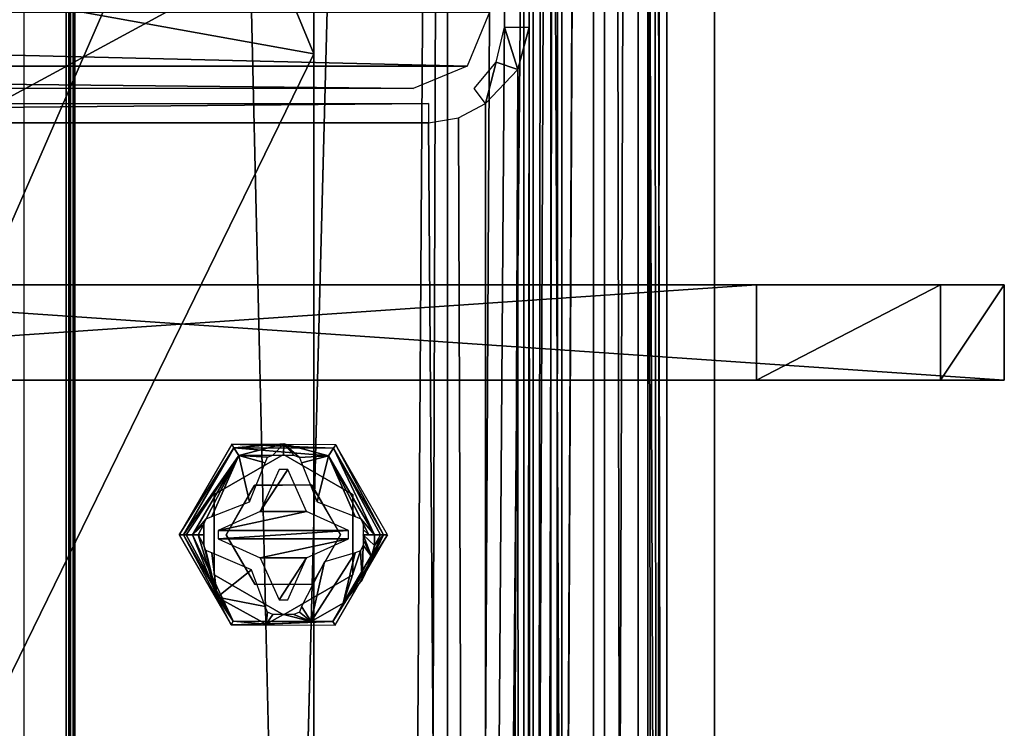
# Model space of a CAD drawing. Header units: millimetres. Extents: x -52 to 137, y -253 to 253.
# Tile 70 of 119: x 17 to 43, y 34 to 53. Entities that reach past the tile are written whole.
import ezdxf

# ---------------------------------------------------------------- set-up
doc = ezdxf.new("R2010")
doc.units = ezdxf.units.MM
doc.header["$LTSCALE"] = 65.185185
for name, color, linetype in [('1177', 7, 'CONTINUOUS'), ('1178', 7, 'CONTINUOUS'), ('1179', 7, 'CONTINUOUS'), ('1180', 7, 'CONTINUOUS'), ('1181', 7, 'CONTINUOUS'), ('1182', 7, 'CONTINUOUS'), ('1183', 7, 'CONTINUOUS'), ('1186', 7, 'CONTINUOUS'), ('1197', 7, 'CONTINUOUS'), ('1198', 7, 'CONTINUOUS'), ('1199', 7, 'CONTINUOUS'), ('1200', 7, 'CONTINUOUS'), ('1201', 7, 'CONTINUOUS'), ('1202', 7, 'CONTINUOUS'), ('1203', 7, 'CONTINUOUS'), ('1206', 7, 'CONTINUOUS'), ('1209', 7, 'CONTINUOUS'), ('1210', 7, 'CONTINUOUS'), ('1211', 7, 'CONTINUOUS'), ('1212', 7, 'CONTINUOUS'), ('1213', 7, 'CONTINUOUS'), ('1214', 7, 'CONTINUOUS'), ('1258', 7, 'CONTINUOUS'), ('1261', 7, 'CONTINUOUS'), ('1272', 7, 'CONTINUOUS'), ('1273', 7, 'CONTINUOUS'), ('1323', 7, 'CONTINUOUS'), ('1324', 7, 'CONTINUOUS'), ('1325', 7, 'CONTINUOUS'), ('1500', 7, 'CONTINUOUS'), ('1511', 7, 'CONTINUOUS'), ('1517', 7, 'CONTINUOUS'), ('1518', 7, 'CONTINUOUS'), ('1519', 7, 'CONTINUOUS'), ('334', 7, 'CONTINUOUS'), ('337', 7, 'CONTINUOUS'), ('343', 7, 'CONTINUOUS'), ('345', 7, 'CONTINUOUS'), ('346', 7, 'CONTINUOUS'), ('347', 7, 'CONTINUOUS'), ('352', 7, 'CONTINUOUS'), ('353', 7, 'CONTINUOUS'), ('363', 7, 'CONTINUOUS'), ('376', 7, 'CONTINUOUS'), ('377', 7, 'CONTINUOUS'), ('378', 7, 'CONTINUOUS'), ('379', 7, 'CONTINUOUS'), ('380', 7, 'CONTINUOUS'), ('381', 7, 'CONTINUOUS'), ('440', 7, 'CONTINUOUS'), ('466', 7, 'CONTINUOUS'), ('467', 7, 'CONTINUOUS'), ('468', 7, 'CONTINUOUS'), ('470', 7, 'CONTINUOUS'), ('504', 7, 'CONTINUOUS'), ('509', 7, 'CONTINUOUS')]:
    doc.layers.add(name, color=color, linetype=linetype)

msp = doc.modelspace()

# ---------------------------------------------------------------- linework, layer by layer
at = {"layer": '1177', "linetype": 'Continuous'}
for points in [[(17.399, 247.5, 41.044), (17.399, -247.5, 41.044), (30.5, 247.5, 41.044), (17.399, 247.5, 41.044)], [(30.5, 247.5, 41.044), (17.399, -247.5, 41.044), (30.5, -247.5, 41.044), (30.5, 247.5, 41.044)]]:
    msp.add_3dface(points, dxfattribs=at)
at = {"layer": '1178', "linetype": 'Continuous'}
for points in [[(30.5, 247.5, 41.044), (30.5, -247.5, 41.044), (32.621, -247.5, 40.166), (30.5, 247.5, 41.044)], [(32.621, 247.5, 40.166), (30.5, 247.5, 41.044), (32.621, -247.5, 40.166), (32.621, 247.5, 40.166)], [(33.5, 247.5, 38.044), (32.621, 247.5, 40.166), (33.5, -247.5, 38.044), (33.5, 247.5, 38.044)], [(33.5, -247.5, 38.044), (32.621, 247.5, 40.166), (32.621, -247.5, 40.166), (33.5, -247.5, 38.044)]]:
    msp.add_3dface(points, dxfattribs=at)
at = {"layer": '1179', "linetype": 'Continuous'}
for points in [[(33.5, 247.5, 38.044), (33.5, -247.5, 38.044), (33.5, 247.5, 36.544), (33.5, 247.5, 38.044)], [(33.5, 247.5, 36.544), (33.5, -247.5, 38.044), (33.5, -247.5, 36.544), (33.5, 247.5, 36.544)]]:
    msp.add_3dface(points, dxfattribs=at)
at = {"layer": '1180', "linetype": 'Continuous'}
for points in [[(33.5, -247.5, 30.544), (33.5, 247.5, 30.544), (33.5, -247.5, 33.544), (33.5, -247.5, 30.544)], [(33.5, -247.5, 33.544), (33.5, 247.5, 30.544), (33.5, 247.5, 33.544), (33.5, -247.5, 33.544)]]:
    msp.add_3dface(points, dxfattribs=at)
at = {"layer": '1181', "linetype": 'Continuous'}
for points in [[(33.5, -247.5, 24.544), (33.5, 247.5, 24.544), (33.5, -247.5, 27.544), (33.5, -247.5, 24.544)], [(33.5, -247.5, 27.544), (33.5, 247.5, 24.544), (33.5, 247.5, 27.544), (33.5, -247.5, 27.544)]]:
    msp.add_3dface(points, dxfattribs=at)
at = {"layer": '1182', "linetype": 'Continuous'}
for points in [[(33.5, -247.5, 18.544), (33.5, 247.5, 18.544), (33.5, -247.5, 21.544), (33.5, -247.5, 18.544)], [(33.5, -247.5, 21.544), (33.5, 247.5, 18.544), (33.5, 247.5, 21.544), (33.5, -247.5, 21.544)]]:
    msp.add_3dface(points, dxfattribs=at)
at = {"layer": '1183', "linetype": 'Continuous'}
for points in [[(33.5, 247.5, 9.544), (33.5, -247.5, 9.544), (33.5, 247.5, 5.784), (33.5, 247.5, 9.544)], [(33.5, 247.5, 5.784), (33.5, -247.5, 9.544), (33.5, -247.5, 5.784), (33.5, 247.5, 5.784)]]:
    msp.add_3dface(points, dxfattribs=at)
at = {"layer": '1186', "linetype": 'Continuous'}
for points in [[(33.5, 69.59, 15.544), (33.5, -69.59, 15.544), (33.5, 69.262, 14.743), (33.5, 69.59, 15.544)], [(33.5, 69.43, 12.544), (33.5, 69.221, 13.2), (33.5, -69.15, 13.884), (33.5, 69.43, 12.544)], [(33.5, -69.43, 12.544), (33.5, 69.43, 12.544), (33.5, -69.221, 13.2), (33.5, -69.43, 12.544)], [(33.5, -69.221, 13.2), (33.5, 69.43, 12.544), (33.5, -69.15, 13.884), (33.5, -69.221, 13.2)], [(33.5, -69.59, 15.544), (33.5, 69.15, 13.884), (33.5, 69.262, 14.743), (33.5, -69.59, 15.544)], [(33.5, 69.221, 13.2), (33.5, 69.15, 13.884), (33.5, -69.15, 13.884), (33.5, 69.221, 13.2)], [(33.5, -69.15, 13.884), (33.5, 69.15, 13.884), (33.5, -69.262, 14.743), (33.5, -69.15, 13.884)], [(33.5, -69.262, 14.743), (33.5, 69.15, 13.884), (33.5, -69.59, 15.544), (33.5, -69.262, 14.743)]]:
    msp.add_3dface(points, dxfattribs=at)
at = {"layer": '1197', "linetype": 'Continuous'}
for points in [[(34.25, 247.5, 36.044), (34.25, -247.5, 36.044), (34.25, 247.5, 34.044), (34.25, 247.5, 36.044)], [(34.25, 247.5, 34.044), (34.25, -247.5, 36.044), (34.25, -247.5, 34.044), (34.25, 247.5, 34.044)]]:
    msp.add_3dface(points, dxfattribs=at)
at = {"layer": '1198', "linetype": 'Continuous'}
for points in [[(33.75, -247.5, 30.544), (34.25, -247.5, 30.044), (34.25, 247.5, 30.044), (33.75, -247.5, 30.544)], [(33.75, 247.5, 30.544), (33.75, -247.5, 30.544), (34.25, 247.5, 30.044), (33.75, 247.5, 30.544)]]:
    msp.add_3dface(points, dxfattribs=at)
at = {"layer": '1199', "linetype": 'Continuous'}
for points in [[(34.25, 247.5, 30.044), (34.25, -247.5, 30.044), (34.25, 247.5, 28.044), (34.25, 247.5, 30.044)], [(34.25, -247.5, 30.044), (34.25, -247.5, 28.044), (34.25, 247.5, 28.044), (34.25, -247.5, 30.044)]]:
    msp.add_3dface(points, dxfattribs=at)
at = {"layer": '1200', "linetype": 'Continuous'}
for points in [[(34.25, 247.5, 28.044), (34.25, -247.5, 28.044), (33.75, 247.5, 27.544), (34.25, 247.5, 28.044)], [(33.75, 247.5, 27.544), (34.25, -247.5, 28.044), (33.75, -247.5, 27.544), (33.75, 247.5, 27.544)]]:
    msp.add_3dface(points, dxfattribs=at)
at = {"layer": '1201', "linetype": 'Continuous'}
for points in [[(34.25, -247.5, 22.044), (34.25, 247.5, 22.044), (34.25, -247.5, 24.044), (34.25, -247.5, 22.044)], [(34.25, -247.5, 24.044), (34.25, 247.5, 22.044), (34.25, 247.5, 24.044), (34.25, -247.5, 24.044)]]:
    msp.add_3dface(points, dxfattribs=at)
at = {"layer": '1202', "linetype": 'Continuous'}
for points in [[(33.75, -247.5, 18.544), (34.25, -247.5, 18.044), (34.25, 247.5, 18.044), (33.75, -247.5, 18.544)], [(33.75, 247.5, 18.544), (33.75, -247.5, 18.544), (34.25, 247.5, 18.044), (33.75, 247.5, 18.544)]]:
    msp.add_3dface(points, dxfattribs=at)
at = {"layer": '1203', "linetype": 'Continuous'}
for points in [[(34.25, 247.5, 18.044), (34.25, -247.5, 18.044), (34.25, 217.5, 17.234), (34.25, 247.5, 18.044)], [(34.25, -247.5, 18.044), (34.25, 72.5, 17.234), (34.25, 217.5, 17.234), (34.25, -247.5, 18.044)], [(34.25, 72.5, 17.234), (34.25, -247.5, 18.044), (34.25, 71.088, 16.922), (34.25, 72.5, 17.234)], [(34.25, 71.088, 16.922), (34.25, -247.5, 18.044), (34.25, -72.5, 17.234), (34.25, 71.088, 16.922)], [(34.25, 69.939, 16.044), (34.25, 71.088, 16.922), (34.25, -72.5, 17.234), (34.25, 69.939, 16.044)], [(34.25, -69.939, 16.044), (34.25, 69.939, 16.044), (34.25, -71.088, 16.922), (34.25, -69.939, 16.044)], [(34.25, -71.088, 16.922), (34.25, 69.939, 16.044), (34.25, -72.5, 17.234), (34.25, -71.088, 16.922)]]:
    msp.add_3dface(points, dxfattribs=at)
at = {"layer": '1206', "linetype": 'Continuous'}
for points in [[(34.009, 69.754, 15.803), (34.25, -69.939, 16.044), (33.75, 69.59, 15.544), (34.009, 69.754, 15.803)], [(34.25, 69.939, 16.044), (34.25, -69.939, 16.044), (34.009, 69.754, 15.803), (34.25, 69.939, 16.044)], [(33.75, 69.59, 15.544), (34.25, -69.939, 16.044), (34.009, -69.754, 15.803), (33.75, 69.59, 15.544)], [(33.75, -69.59, 15.544), (33.75, 69.59, 15.544), (34.009, -69.754, 15.803), (33.75, -69.59, 15.544)]]:
    msp.add_3dface(points, dxfattribs=at)
at = {"layer": '1209', "linetype": 'Continuous'}
for points in [[(34.25, -247.5, 10.044), (34.25, 247.5, 10.044), (34.25, -217.5, 10.534), (34.25, -247.5, 10.044)], [(34.25, -217.5, 10.534), (34.25, 247.5, 10.044), (34.25, -72.5, 10.534), (34.25, -217.5, 10.534)], [(34.25, -72.5, 10.534), (34.25, 247.5, 10.044), (34.25, 72.5, 10.534), (34.25, -72.5, 10.534)], [(34.25, -70.91, 10.937), (34.25, -72.5, 10.534), (34.25, 72.5, 10.534), (34.25, -70.91, 10.937)], [(34.25, -69.701, 12.044), (34.25, -70.91, 10.937), (34.25, 72.5, 10.534), (34.25, -69.701, 12.044)], [(34.25, 70.91, 10.937), (34.25, -69.701, 12.044), (34.25, 72.5, 10.534), (34.25, 70.91, 10.937)], [(34.25, 69.701, 12.044), (34.25, -69.701, 12.044), (34.25, 70.91, 10.937), (34.25, 69.701, 12.044)]]:
    msp.add_3dface(points, dxfattribs=at)
at = {"layer": '1210', "linetype": 'Continuous'}
for points in [[(31.5, -247.5, 5.784), (31.5, -247.5, 36.544), (31.5, 247.5, 36.544), (31.5, -247.5, 5.784)], [(31.5, 247.5, 5.784), (31.5, -247.5, 5.784), (31.5, 247.5, 36.544), (31.5, 247.5, 5.784)]]:
    msp.add_3dface(points, dxfattribs=at)
at = {"layer": '1211', "linetype": 'Continuous'}
for points in [[(30.5, 247.5, 37.544), (31.207, 247.5, 37.252), (30.5, -247.5, 37.544), (30.5, 247.5, 37.544)], [(30.5, -247.5, 37.544), (31.207, 247.5, 37.252), (31.207, -247.5, 37.252), (30.5, -247.5, 37.544)], [(31.5, 247.5, 36.544), (31.5, -247.5, 36.544), (31.207, -247.5, 37.252), (31.5, 247.5, 36.544)], [(31.207, 247.5, 37.252), (31.5, 247.5, 36.544), (31.207, -247.5, 37.252), (31.207, 247.5, 37.252)]]:
    msp.add_3dface(points, dxfattribs=at)
at = {"layer": '1212', "linetype": 'Continuous'}
for points in [[(30.5, 247.5, 37.544), (30.5, -247.5, 37.544), (18.734, 247.5, 37.544), (30.5, 247.5, 37.544)], [(18.734, 247.5, 37.544), (30.5, -247.5, 37.544), (18.734, -247.5, 37.544), (18.734, 247.5, 37.544)]]:
    msp.add_3dface(points, dxfattribs=at)
at = {"layer": '1213', "linetype": 'Continuous'}
for points in [[(18.508, -247.5, 37.491), (18.508, 247.5, 37.491), (18.618, 247.5, 37.531), (18.508, -247.5, 37.491)], [(18.618, -247.5, 37.531), (18.508, -247.5, 37.491), (18.618, 247.5, 37.531), (18.618, -247.5, 37.531)], [(18.734, 247.5, 37.544), (18.734, -247.5, 37.544), (18.618, -247.5, 37.531), (18.734, 247.5, 37.544)], [(18.734, 247.5, 37.544), (18.618, -247.5, 37.531), (18.618, 247.5, 37.531), (18.734, 247.5, 37.544)]]:
    msp.add_3dface(points, dxfattribs=at)
at = {"layer": '1214', "linetype": 'Continuous'}
for points in [[(18.508, 247.5, 37.491), (18.508, -247.5, 37.491), (14.305, 247.5, 35.363), (18.508, 247.5, 37.491)], [(14.305, 247.5, 35.363), (18.508, -247.5, 37.491), (14.305, -247.5, 35.363), (14.305, 247.5, 35.363)]]:
    msp.add_3dface(points, dxfattribs=at)
at = {"layer": '1258', "linetype": 'Continuous'}
for points in [[(31.5, -200.874, -65.138), (31.5, -238.161, -65.138), (31.5, 247, 5.284), (31.5, -200.874, -65.138)], [(31.5, 247, 5.284), (31.5, -238.161, -65.138), (31.5, -239.929, -64.406), (31.5, 247, 5.284)], [(31.5, -198.375, -65.81), (31.5, -200.874, -65.138), (31.5, 247, 5.284), (31.5, -198.375, -65.81)], [(31.5, -196.544, -67.638), (31.5, -198.375, -65.81), (31.5, 247, 5.284), (31.5, -196.544, -67.638)], [(31.5, -173.611, -107.36), (31.5, -196.544, -67.638), (31.5, 247, 5.284), (31.5, -173.611, -107.36)], [(31.5, 196.544, -67.638), (31.5, -173.611, -107.36), (31.5, 247, 5.284), (31.5, 196.544, -67.638)], [(31.5, -247, 5.284), (31.5, 247, 5.284), (31.5, -247, -30.454), (31.5, -247, 5.284)], [(31.5, -247, -30.454), (31.5, 247, 5.284), (31.5, -246.809, -31.411), (31.5, -247, -30.454)], [(31.5, -246.809, -31.411), (31.5, 247, 5.284), (31.5, -246.268, -32.222), (31.5, -246.809, -31.411)], [(31.5, -246.268, -32.222), (31.5, 247, 5.284), (31.5, -242.126, -36.364), (31.5, -246.268, -32.222)], [(31.5, -242.126, -36.364), (31.5, 247, 5.284), (31.5, -241.042, -37.987), (31.5, -242.126, -36.364)], [(31.5, -241.042, -37.987), (31.5, 247, 5.284), (31.5, -240.661, -39.9), (31.5, -241.042, -37.987)], [(31.5, -240.661, -39.9), (31.5, 247, 5.284), (31.5, -240.661, -62.638), (31.5, -240.661, -39.9)], [(31.5, -240.661, -62.638), (31.5, 247, 5.284), (31.5, -239.929, -64.406), (31.5, -240.661, -62.638)], [(31.5, 173.611, -107.36), (31.5, -173.611, -107.36), (31.5, 196.544, -67.638), (31.5, 173.611, -107.36)]]:
    msp.add_3dface(points, dxfattribs=at)
at = {"layer": '1261', "linetype": 'Continuous'}
for points in [[(33.5, 247, 5.284), (33.5, -247, 5.284), (33.5, 247, -30.454), (33.5, 247, 5.284)], [(33.5, 247, -30.454), (33.5, -247, 5.284), (33.5, 246.809, -31.411), (33.5, 247, -30.454)], [(33.5, 246.809, -31.411), (33.5, -247, 5.284), (33.5, 246.268, -32.222), (33.5, 246.809, -31.411)], [(33.5, 246.268, -32.222), (33.5, -247, 5.284), (33.5, 242.126, -36.364), (33.5, 246.268, -32.222)], [(33.5, 242.126, -36.364), (33.5, -247, 5.284), (33.5, 241.042, -37.987), (33.5, 242.126, -36.364)], [(33.5, 241.042, -37.987), (33.5, -247, 5.284), (33.5, 240.661, -39.9), (33.5, 241.042, -37.987)], [(33.5, 240.661, -39.9), (33.5, -247, 5.284), (33.5, 240.661, -62.638), (33.5, 240.661, -39.9)], [(33.5, 240.661, -62.638), (33.5, -247, 5.284), (33.5, 239.929, -64.406), (33.5, 240.661, -62.638)], [(33.5, 239.929, -64.406), (33.5, -247, 5.284), (33.5, 238.161, -65.138), (33.5, 239.929, -64.406)], [(33.5, 238.161, -65.138), (33.5, -247, 5.284), (33.5, 200.874, -65.138), (33.5, 238.161, -65.138)], [(33.5, 200.874, -65.138), (33.5, -247, 5.284), (33.5, 198.375, -65.81), (33.5, 200.874, -65.138)], [(33.5, 198.375, -65.81), (33.5, -247, 5.284), (33.5, 196.544, -67.638), (33.5, 198.375, -65.81)], [(33.5, 196.544, -67.638), (33.5, -247, 5.284), (33.5, 159.559, -101.135), (33.5, 196.544, -67.638)], [(33.5, -247, 5.284), (33.5, 158, -100.75), (33.5, 159.559, -101.135), (33.5, -247, 5.284)], [(33.5, 156.44, -101.135), (33.5, 158, -100.75), (33.5, -247, 5.284), (33.5, 156.44, -101.135)], [(33.5, 157.147, -107.36), (33.5, 155.737, -106.592), (33.5, 3.332, -103.68), (33.5, 157.147, -107.36)], [(33.5, 0.853, -107.36), (33.5, 157.147, -107.36), (33.5, 2.264, -106.592), (33.5, 0.853, -107.36)], [(33.5, 2.264, -106.592), (33.5, 157.147, -107.36), (33.5, 3.155, -105.261), (33.5, 2.264, -106.592)], [(33.5, 3.155, -105.261), (33.5, 157.147, -107.36), (33.5, 3.332, -103.68), (33.5, 3.155, -105.261)], [(33.5, 155.24, -102.195), (33.5, 156.44, -101.135), (33.5, -247, 5.284), (33.5, 155.24, -102.195)], [(33.5, 155.737, -106.592), (33.5, 154.845, -105.262), (33.5, 3.332, -103.68), (33.5, 155.737, -106.592)], [(33.5, 154.668, -103.68), (33.5, 155.24, -102.195), (33.5, -247, 5.284), (33.5, 154.668, -103.68)], [(33.5, 154.845, -105.262), (33.5, 154.668, -103.68), (33.5, 3.332, -103.68), (33.5, 154.845, -105.262)], [(33.5, 154.668, -103.68), (33.5, -247, 5.284), (33.5, 1.559, -101.135), (33.5, 154.668, -103.68)], [(33.5, 3.332, -103.68), (33.5, 154.668, -103.68), (33.5, 2.76, -102.195), (33.5, 3.332, -103.68)], [(33.5, 2.76, -102.195), (33.5, 154.668, -103.68), (33.5, 1.559, -101.135), (33.5, 2.76, -102.195)]]:
    msp.add_3dface(points, dxfattribs=at)
at = {"layer": '1272', "color": 7, "linetype": 'Continuous'}
for points in [[(24.2, 41.3, -114.36), (22.381, 40.25, -114.36), (24.2, 41.3, -109.76), (24.2, 41.3, -114.36)], [(24.2, 41.3, -109.76), (22.381, 40.25, -114.36), (22.381, 40.25, -109.76), (24.2, 41.3, -109.76)], [(22.381, 40.25, -114.36), (22.381, 38.15, -114.36), (22.381, 40.25, -109.76), (22.381, 40.25, -114.36)], [(22.381, 40.25, -109.76), (22.381, 38.15, -114.36), (22.381, 38.15, -109.76), (22.381, 40.25, -109.76)], [(22.381, 38.15, -114.36), (24.2, 37.1, -114.36), (22.381, 38.15, -109.76), (22.381, 38.15, -114.36)], [(22.381, 38.15, -109.76), (24.2, 37.1, -114.36), (24.2, 37.1, -109.76), (22.381, 38.15, -109.76)]]:
    msp.add_3dface(points, dxfattribs=at)
at = {"layer": '1273', "color": 7, "linetype": 'Continuous'}
for points in [[(24.2, 41.3, -114.36), (24.2, 41.3, -109.76), (26.019, 40.25, -109.76), (24.2, 41.3, -114.36)], [(26.019, 40.25, -114.36), (24.2, 41.3, -114.36), (26.019, 40.25, -109.76), (26.019, 40.25, -114.36)], [(26.019, 38.15, -114.36), (26.019, 40.25, -114.36), (26.019, 38.15, -109.76), (26.019, 38.15, -114.36)], [(26.019, 38.15, -109.76), (26.019, 40.25, -114.36), (26.019, 40.25, -109.76), (26.019, 38.15, -109.76)], [(24.2, 37.1, -109.76), (24.2, 37.1, -114.36), (26.019, 38.15, -114.36), (24.2, 37.1, -109.76)], [(24.2, 37.1, -109.76), (26.019, 38.15, -114.36), (26.019, 38.15, -109.76), (24.2, 37.1, -109.76)]]:
    msp.add_3dface(points, dxfattribs=at)
at = {"layer": '1323', "color": 7, "linetype": 'Continuous'}
for points in [[(24.088, 40.91, -108.041), (23.595, 39.805, -108.041), (24.312, 40.91, -108.041), (24.088, 40.91, -108.041)], [(24.312, 40.91, -108.041), (23.595, 39.805, -108.041), (24.805, 39.805, -108.041), (24.312, 40.91, -108.041)], [(23.595, 39.805, -108.041), (22.49, 39.312, -108.041), (24.805, 39.805, -108.041), (23.595, 39.805, -108.041)], [(24.805, 39.805, -108.041), (22.49, 39.312, -108.041), (25.91, 39.312, -108.041), (24.805, 39.805, -108.041)], [(22.49, 39.088, -108.041), (25.91, 39.088, -108.041), (25.91, 39.312, -108.041), (22.49, 39.088, -108.041)], [(22.49, 39.312, -108.041), (22.49, 39.088, -108.041), (25.91, 39.312, -108.041), (22.49, 39.312, -108.041)], [(23.595, 38.595, -108.041), (25.91, 39.088, -108.041), (22.49, 39.088, -108.041), (23.595, 38.595, -108.041)], [(24.805, 38.595, -108.041), (25.91, 39.088, -108.041), (23.595, 38.595, -108.041), (24.805, 38.595, -108.041)], [(24.088, 37.49, -108.041), (24.805, 38.595, -108.041), (23.595, 38.595, -108.041), (24.088, 37.49, -108.041)], [(24.312, 37.49, -108.041), (24.805, 38.595, -108.041), (24.088, 37.49, -108.041), (24.312, 37.49, -108.041)]]:
    msp.add_3dface(points, dxfattribs=at)
at = {"layer": '1324', "color": 7, "linetype": 'Continuous'}
for points in [[(23.463, 37.894, -108.241), (22.7, 39.2, -108.241), (23.45, 37.901, -118.141), (23.463, 37.894, -108.241)], [(23.45, 37.901, -118.141), (22.7, 39.2, -108.241), (22.7, 39.2, -118.141), (23.45, 37.901, -118.141)], [(25.7, 39.2, -118.141), (24.956, 37.905, -108.241), (24.95, 37.901, -118.141), (25.7, 39.2, -118.141)], [(25.7, 39.2, -108.241), (24.956, 37.905, -108.241), (25.7, 39.2, -118.141), (25.7, 39.2, -108.241)], [(24.95, 37.901, -118.141), (23.463, 37.894, -108.241), (23.45, 37.901, -118.141), (24.95, 37.901, -118.141)], [(24.956, 37.905, -108.241), (23.463, 37.894, -108.241), (24.95, 37.901, -118.141), (24.956, 37.905, -108.241)]]:
    msp.add_3dface(points, dxfattribs=at)
at = {"layer": '1325', "color": 7, "linetype": 'Continuous'}
for points in [[(22.7, 39.2, -118.141), (23.431, 40.488, -108.241), (23.45, 40.499, -118.141), (22.7, 39.2, -118.141)], [(22.7, 39.2, -118.141), (22.7, 39.2, -108.241), (23.431, 40.488, -108.241), (22.7, 39.2, -118.141)], [(23.431, 40.488, -108.241), (24.931, 40.51, -108.241), (23.45, 40.499, -118.141), (23.431, 40.488, -108.241)], [(23.45, 40.499, -118.141), (24.931, 40.51, -108.241), (24.95, 40.499, -118.141), (23.45, 40.499, -118.141)], [(24.931, 40.51, -108.241), (25.7, 39.2, -108.241), (24.95, 40.499, -118.141), (24.931, 40.51, -108.241)], [(25.7, 39.2, -108.241), (25.7, 39.2, -118.141), (24.95, 40.499, -118.141), (25.7, 39.2, -108.241)]]:
    msp.add_3dface(points, dxfattribs=at)
at = {"layer": '1500', "color": 7, "linetype": 'Continuous'}
for points in [[(6, 43.25, -176.348), (0, 43.25, -192.848), (36.6, 43.25, -192.848), (6, 43.25, -176.348)], [(6.345, 43.25, -176.21), (6, 43.25, -176.348), (36.6, 43.25, -192.848), (6.345, 43.25, -176.21)], [(6.5, 43.25, -175.848), (6.345, 43.25, -176.21), (36.6, 43.25, -192.848), (6.5, 43.25, -175.848)], [(6.5, 43.25, -174.848), (6.5, 43.25, -175.848), (36.6, 43.25, -192.848), (6.5, 43.25, -174.848)], [(43.1, 43.25, -174.848), (6.5, 43.25, -174.848), (41.423, 43.25, -184.416), (43.1, 43.25, -174.848)], [(41.423, 43.25, -184.416), (6.5, 43.25, -174.848), (36.6, 43.25, -192.848), (41.423, 43.25, -184.416)]]:
    msp.add_3dface(points, dxfattribs=at)
at = {"layer": '1511', "color": 7, "linetype": 'Continuous'}
for points in [[(0, 45.75, -192.848), (6.5, 45.75, -175.848), (36.6, 45.75, -192.848), (0, 45.75, -192.848)], [(6.5, 45.75, -175.848), (6.5, 45.75, -174.848), (43.1, 45.75, -174.848), (6.5, 45.75, -175.848)], [(6.5, 45.75, -175.848), (43.1, 45.75, -174.848), (36.6, 45.75, -192.848), (6.5, 45.75, -175.848)], [(36.6, 45.75, -192.848), (43.1, 45.75, -174.848), (41.423, 45.75, -184.416), (36.6, 45.75, -192.848)]]:
    msp.add_3dface(points, dxfattribs=at)
at = {"layer": '1517', "color": 7, "linetype": 'Continuous'}
for points in [[(6.5, 45.75, -174.848), (6.5, 43.25, -174.848), (43.1, 43.25, -174.848), (6.5, 45.75, -174.848)], [(6.5, 45.75, -174.848), (43.1, 43.25, -174.848), (43.1, 45.75, -174.848), (6.5, 45.75, -174.848)]]:
    msp.add_3dface(points, dxfattribs=at)
at = {"layer": '1518', "color": 7, "linetype": 'Continuous'}
for points in [[(41.423, 43.25, -184.416), (36.6, 43.25, -192.848), (41.423, 45.75, -184.416), (41.423, 43.25, -184.416)], [(36.6, 43.25, -192.848), (36.6, 45.75, -192.848), (41.423, 45.75, -184.416), (36.6, 43.25, -192.848)], [(43.1, 43.25, -174.848), (41.423, 43.25, -184.416), (43.1, 45.75, -174.848), (43.1, 43.25, -174.848)], [(43.1, 45.75, -174.848), (41.423, 43.25, -184.416), (41.423, 45.75, -184.416), (43.1, 45.75, -174.848)]]:
    msp.add_3dface(points, dxfattribs=at)
at = {"layer": '1519', "color": 7, "linetype": 'Continuous'}
for points in [[(0, 43.25, -192.848), (0, 45.75, -192.848), (36.6, 45.75, -192.848), (0, 43.25, -192.848)], [(36.6, 43.25, -192.848), (0, 43.25, -192.848), (36.6, 45.75, -192.848), (36.6, 43.25, -192.848)]]:
    msp.add_3dface(points, dxfattribs=at)
at = {"layer": '334', "color": 7, "linetype": 'Continuous'}
for points in [[(28.5, -152.075, -100.36), (28.5, 152.08, -100.36), (28.5, -152.075, -114.36), (28.5, -152.075, -100.36)], [(28.5, -152.075, -114.36), (28.5, 152.08, -100.36), (28.5, 152.08, -114.36), (28.5, -152.075, -114.36)]]:
    msp.add_3dface(points, dxfattribs=at)
at = {"layer": '337', "color": 7, "linetype": 'Continuous'}
for points in [[(28.5, -152.075, -100.36), (30.143, -153.639, -100.36), (31.5, 170, -100.36), (28.5, -152.075, -100.36)], [(30.75, 155.83, -100.36), (28.5, -152.075, -100.36), (31.5, 170, -100.36), (30.75, 155.83, -100.36)], [(30.143, -153.639, -100.36), (30.75, -155.825, -100.36), (31.5, 170, -100.36), (30.143, -153.639, -100.36)], [(30.75, -159.825, -100.36), (31.5, -170, -100.36), (31.5, 170, -100.36), (30.75, -159.825, -100.36)], [(30.75, -155.825, -100.36), (30.75, -159.825, -100.36), (31.5, 170, -100.36), (30.75, -155.825, -100.36)], [(30.143, 153.644, -100.36), (28.5, -152.075, -100.36), (30.75, 155.83, -100.36), (30.143, 153.644, -100.36)], [(28.5, 152.08, -100.36), (28.5, -152.075, -100.36), (30.143, 153.644, -100.36), (28.5, 152.08, -100.36)]]:
    msp.add_3dface(points, dxfattribs=at)
at = {"layer": '343', "color": 7, "linetype": 'Continuous'}
for points in [[(-29.5, 50.5, -119.36), (-28.791, 50.128, -119.36), (26.5, -151.575, -119.36), (-29.5, 50.5, -119.36)], [(-26.5, -151.575, -119.36), (-29.5, 50.5, -119.36), (26.5, -151.575, -119.36), (-26.5, -151.575, -119.36)], [(29.5, 50.5, -119.36), (29.5, -152.815, -119.36), (28.791, 50.128, -119.36), (29.5, 50.5, -119.36)], [(-28.791, 50.128, -119.36), (-28, 50, -119.36), (26.5, -151.575, -119.36), (-28.791, 50.128, -119.36)], [(28.791, 50.128, -119.36), (29.5, -152.815, -119.36), (28, 50, -119.36), (28.791, 50.128, -119.36)], [(28, 50, -119.36), (29.5, -152.815, -119.36), (-28, 50, -119.36), (28, 50, -119.36)], [(-28, 50, -119.36), (29.5, -152.815, -119.36), (28.123, -151.898, -119.36), (-28, 50, -119.36)], [(26.5, -151.575, -119.36), (-28, 50, -119.36), (28.123, -151.898, -119.36), (26.5, -151.575, -119.36)]]:
    msp.add_3dface(points, dxfattribs=at)
at = {"layer": '345', "color": 7, "linetype": 'Continuous'}
for points in [[(-26.5, -151.575, -114.36), (28.5, 152.08, -114.36), (27.531, 151.707, -114.36), (-26.5, -151.575, -114.36)], [(28.5, 152.08, -114.36), (-26.5, -151.575, -114.36), (26.5, -151.575, -114.36), (28.5, 152.08, -114.36)], [(27.531, -151.702, -114.36), (28.5, 152.08, -114.36), (26.5, -151.575, -114.36), (27.531, -151.702, -114.36)], [(28.5, -152.075, -114.36), (28.5, 152.08, -114.36), (27.531, -151.702, -114.36), (28.5, -152.075, -114.36)], [(-28.5, -152.075, -114.36), (-27.531, -151.702, -114.36), (26.5, 151.58, -114.36), (-28.5, -152.075, -114.36)], [(-26.5, 151.58, -114.36), (-28.5, -152.075, -114.36), (26.5, 151.58, -114.36), (-26.5, 151.58, -114.36)], [(-27.531, -151.702, -114.36), (-26.5, -151.575, -114.36), (26.5, 151.58, -114.36), (-27.531, -151.702, -114.36)], [(26.5, 151.58, -114.36), (-26.5, -151.575, -114.36), (27.531, 151.707, -114.36), (26.5, 151.58, -114.36)]]:
    msp.add_3dface(points, dxfattribs=at)
at = {"layer": '346', "color": 7, "linetype": 'Continuous'}
for points in [[(30, 52.5, -118.714), (30.348, 51.393, -119.269), (29.78, 51.59, -118.784), (30, 52.5, -118.714)], [(30.643, 52.5, -119.193), (30.348, 51.393, -119.269), (30, 52.5, -118.714), (30.643, 52.5, -119.193)], [(29.78, 51.59, -118.784), (29.5, 50.5, -119.36), (29.2, 50.9, -118.86), (29.78, 51.59, -118.784)], [(30.348, 51.393, -119.269), (29.5, 50.5, -119.36), (29.78, 51.59, -118.784), (30.348, 51.393, -119.269)]]:
    msp.add_3dface(points, dxfattribs=at)
at = {"layer": '347', "color": 7, "linetype": 'Continuous'}
for points in [[(32.328, 170, -118.188), (32.328, -170, -118.188), (30.75, -159.825, -119.16), (32.328, 170, -118.188)], [(30.75, -155.825, -119.16), (32.328, 170, -118.188), (30.75, -159.825, -119.16), (30.75, -155.825, -119.16)], [(32.328, 170, -118.188), (30.75, -155.825, -119.16), (30.75, 155.83, -119.16), (32.328, 170, -118.188)], [(33.5, -170, -115.36), (32.328, -170, -118.188), (33.5, 170, -115.36), (33.5, -170, -115.36)], [(32.328, -170, -118.188), (32.328, 170, -118.188), (33.5, 170, -115.36), (32.328, -170, -118.188)], [(30.75, -155.825, -119.16), (30.643, 52.5, -119.193), (30.75, 155.83, -119.16), (30.75, -155.825, -119.16)], [(30.75, 155.83, -119.16), (30.643, 52.5, -119.193), (30.643, 134.5, -119.193), (30.75, 155.83, -119.16)], [(30.348, 51.393, -119.269), (30.643, 52.5, -119.193), (30.411, -154.166, -119.255), (30.348, 51.393, -119.269)], [(30.411, -154.166, -119.255), (30.643, 52.5, -119.193), (30.75, -155.825, -119.16), (30.411, -154.166, -119.255)], [(29.5, 50.5, -119.36), (30.348, 51.393, -119.269), (29.5, -152.815, -119.36), (29.5, 50.5, -119.36)], [(29.5, -152.815, -119.36), (30.348, 51.393, -119.269), (30.411, -154.166, -119.255), (29.5, -152.815, -119.36)]]:
    msp.add_3dface(points, dxfattribs=at)
at = {"layer": '352', "color": 7, "linetype": 'Continuous'}
for points in [[(33.5, -170, -107.86), (33.5, -170, -115.36), (33.5, 170, -115.36), (33.5, -170, -107.86)], [(33.5, -170, -107.86), (33.5, 170, -115.36), (33.5, 170, -107.86), (33.5, -170, -107.86)]]:
    msp.add_3dface(points, dxfattribs=at)
at = {"layer": '353', "color": 7, "linetype": 'Continuous'}
for points in [[(28, 50, -119.36), (-28, 50, -119.36), (28, 50.5, -118.86), (28, 50, -119.36)], [(28, 50.5, -118.86), (-28, 50, -119.36), (-28, 50.5, -118.86), (28, 50.5, -118.86)]]:
    msp.add_3dface(points, dxfattribs=at)
at = {"layer": '363', "color": 7, "linetype": 'Continuous'}
for points in [[(29.6, 52.9, -118.535), (29.014, 51.486, -118.535), (-29.6, 52.9, -118.535), (29.6, 52.9, -118.535)], [(-29.6, 52.9, -118.535), (29.014, 51.486, -118.535), (-29.014, 51.486, -118.535), (-29.6, 52.9, -118.535)], [(29.014, 51.486, -118.535), (27.6, 50.9, -118.535), (-29.014, 51.486, -118.535), (29.014, 51.486, -118.535)], [(-29.014, 51.486, -118.535), (27.6, 50.9, -118.535), (-27.6, 50.9, -118.535), (-29.014, 51.486, -118.535)]]:
    msp.add_3dface(points, dxfattribs=at)
at = {"layer": '376', "color": 7, "linetype": 'Continuous'}
for points in [[(22.845, 41.571, -107.923), (21.469, 39.2, -107.923), (22.9, 41.475, -106.659), (22.845, 41.571, -107.923)], [(25.576, 41.559, -107.923), (22.845, 41.571, -107.923), (25.515, 41.466, -106.659), (25.576, 41.559, -107.923)], [(25.515, 41.466, -106.659), (22.845, 41.571, -107.923), (22.9, 41.475, -106.659), (25.515, 41.466, -106.659)], [(22.9, 41.475, -106.659), (21.469, 39.2, -107.923), (21.58, 39.2, -106.659), (22.9, 41.475, -106.659)], [(26.82, 39.2, -106.659), (25.576, 41.559, -107.923), (25.515, 41.466, -106.659), (26.82, 39.2, -106.659)], [(26.931, 39.2, -107.923), (25.576, 41.559, -107.923), (26.82, 39.2, -106.659), (26.931, 39.2, -107.923)]]:
    msp.add_3dface(points, dxfattribs=at)
at = {"layer": '377', "color": 7, "linetype": 'Continuous'}
for points in [[(21.58, 39.2, -106.659), (21.469, 39.2, -107.923), (22.831, 36.837, -107.923), (21.58, 39.2, -106.659)], [(21.58, 39.2, -106.659), (22.831, 36.837, -107.923), (22.885, 36.934, -106.659), (21.58, 39.2, -106.659)], [(26.931, 39.2, -107.923), (26.82, 39.2, -106.659), (25.5, 36.925, -106.659), (26.931, 39.2, -107.923)], [(25.559, 36.831, -107.923), (26.931, 39.2, -107.923), (25.5, 36.925, -106.659), (25.559, 36.831, -107.923)], [(22.885, 36.934, -106.659), (22.831, 36.837, -107.923), (25.5, 36.925, -106.659), (22.885, 36.934, -106.659)], [(22.831, 36.837, -107.923), (25.559, 36.831, -107.923), (25.5, 36.925, -106.659), (22.831, 36.837, -107.923)]]:
    msp.add_3dface(points, dxfattribs=at)
at = {"layer": '378', "color": 7, "linetype": 'Continuous'}
for points in [[(21.58, 39.2, -106.659), (22.885, 36.934, -106.659), (21.654, 39.2, -106.487), (21.58, 39.2, -106.659)], [(21.654, 39.2, -106.487), (22.885, 36.934, -106.659), (21.816, 39.2, -106.392), (21.654, 39.2, -106.487)], [(21.816, 39.2, -106.392), (22.885, 36.934, -106.659), (22.467, 37.564, -106.392), (21.816, 39.2, -106.392)], [(25.5, 36.925, -106.659), (26.82, 39.2, -106.659), (25.764, 37.401, -106.392), (25.5, 36.925, -106.659)], [(25.764, 37.401, -106.392), (26.82, 39.2, -106.659), (26.269, 38.017, -106.392), (25.764, 37.401, -106.392)], [(26.269, 38.017, -106.392), (26.82, 39.2, -106.659), (26.507, 38.631, -106.39), (26.269, 38.017, -106.392)], [(26.507, 38.631, -106.39), (26.82, 39.2, -106.659), (26.591, 38.917, -106.397), (26.507, 38.631, -106.39)], [(26.746, 39.2, -106.487), (26.584, 39.2, -106.392), (26.591, 38.917, -106.397), (26.746, 39.2, -106.487)], [(26.82, 39.2, -106.659), (26.746, 39.2, -106.487), (26.591, 38.917, -106.397), (26.82, 39.2, -106.659)], [(22.467, 37.564, -106.392), (22.885, 36.934, -106.659), (23.751, 36.859, -106.392), (22.467, 37.564, -106.392)], [(24.925, 36.929, -106.392), (25.5, 36.925, -106.659), (25.764, 37.401, -106.392), (24.925, 36.929, -106.392)], [(22.885, 36.934, -106.659), (25.5, 36.925, -106.659), (23.751, 36.859, -106.392), (22.885, 36.934, -106.659)], [(23.751, 36.859, -106.392), (25.5, 36.925, -106.659), (24.925, 36.929, -106.392), (23.751, 36.859, -106.392)]]:
    msp.add_3dface(points, dxfattribs=at)
at = {"layer": '379', "color": 7, "linetype": 'Continuous'}
for points in [[(21.816, 39.2, -106.392), (22.467, 37.564, -106.392), (21.964, 39.2, -106.361), (21.816, 39.2, -106.392)], [(22.467, 37.564, -106.392), (22.112, 38.926, -106.336), (21.964, 39.2, -106.361), (22.467, 37.564, -106.392)], [(22.112, 38.926, -106.336), (22.112, 39.2, -106.333), (21.964, 39.2, -106.361), (22.112, 38.926, -106.336)], [(22.112, 39.063, -106.334), (22.112, 39.2, -106.333), (22.112, 38.926, -106.336), (22.112, 39.063, -106.334)], [(26.591, 38.917, -106.397), (26.584, 39.2, -106.392), (26.288, 39.2, -106.333), (26.591, 38.917, -106.397)], [(26.288, 39.2, -106.333), (26.584, 39.2, -106.392), (26.437, 39.2, -106.362), (26.288, 39.2, -106.333)], [(26.507, 38.631, -106.39), (26.591, 38.917, -106.397), (26.288, 39.2, -106.333), (26.507, 38.631, -106.39)], [(26.288, 39.062, -106.334), (26.507, 38.631, -106.39), (26.288, 39.2, -106.333), (26.288, 39.062, -106.334)], [(26.288, 38.925, -106.336), (26.507, 38.631, -106.39), (26.288, 39.062, -106.334), (26.288, 38.925, -106.336)], [(22.112, 38.926, -106.336), (22.467, 37.564, -106.392), (22.17, 38.782, -106.33), (22.112, 38.926, -106.336)], [(22.17, 38.782, -106.33), (22.467, 37.564, -106.392), (22.32, 38.722, -106.306), (22.17, 38.782, -106.33)], [(22.32, 38.722, -106.306), (22.467, 37.564, -106.392), (23.361, 38.282, -106.209), (22.32, 38.722, -106.306)], [(24.925, 36.929, -106.392), (25.764, 37.401, -106.392), (26.08, 38.722, -106.306), (24.925, 36.929, -106.392)], [(25.278, 38.487, -106.214), (24.925, 36.929, -106.392), (26.08, 38.722, -106.306), (25.278, 38.487, -106.214)], [(25.764, 37.401, -106.392), (26.269, 38.017, -106.392), (26.22, 38.773, -106.329), (25.764, 37.401, -106.392)], [(26.08, 38.722, -106.306), (25.764, 37.401, -106.392), (26.22, 38.773, -106.329), (26.08, 38.722, -106.306)], [(26.22, 38.773, -106.329), (26.269, 38.017, -106.392), (26.288, 38.925, -106.336), (26.22, 38.773, -106.329)], [(26.269, 38.017, -106.392), (26.507, 38.631, -106.39), (26.288, 38.925, -106.336), (26.269, 38.017, -106.392)], [(24.678, 37.32, -106.306), (24.925, 36.929, -106.392), (25.278, 38.487, -106.214), (24.678, 37.32, -106.306)], [(23.361, 38.282, -106.209), (22.467, 37.564, -106.392), (23.722, 37.32, -106.306), (23.361, 38.282, -106.209)], [(22.467, 37.564, -106.392), (23.751, 36.859, -106.392), (23.722, 37.32, -106.306), (22.467, 37.564, -106.392)], [(23.722, 37.32, -106.306), (23.751, 36.859, -106.392), (23.782, 37.171, -106.33), (23.722, 37.32, -106.306)], [(24.619, 37.172, -106.33), (24.925, 36.929, -106.392), (24.678, 37.32, -106.306), (24.619, 37.172, -106.33)], [(23.782, 37.171, -106.33), (23.751, 36.859, -106.392), (23.926, 37.112, -106.336), (23.782, 37.171, -106.33)], [(23.751, 36.859, -106.392), (24.925, 36.929, -106.392), (24.199, 37.112, -106.333), (23.751, 36.859, -106.392)], [(23.926, 37.112, -106.336), (23.751, 36.859, -106.392), (24.199, 37.112, -106.333), (23.926, 37.112, -106.336)], [(24.199, 37.112, -106.333), (24.925, 36.929, -106.392), (24.474, 37.112, -106.336), (24.199, 37.112, -106.333)], [(24.474, 37.112, -106.336), (24.925, 36.929, -106.392), (24.619, 37.172, -106.33), (24.474, 37.112, -106.336)]]:
    msp.add_3dface(points, dxfattribs=at)
at = {"layer": '380', "color": 7, "linetype": 'Continuous'}
for points in [[(23.028, 41.275, -106.392), (23.926, 41.288, -106.336), (24.208, 41.584, -106.392), (23.028, 41.275, -106.392)], [(23.926, 41.288, -106.336), (24.2, 41.288, -106.333), (24.208, 41.584, -106.392), (23.926, 41.288, -106.336)], [(24.2, 41.288, -106.333), (24.474, 41.288, -106.336), (24.208, 41.584, -106.392), (24.2, 41.288, -106.333)], [(24.474, 41.288, -106.336), (24.619, 41.228, -106.33), (24.208, 41.584, -106.392), (24.474, 41.288, -106.336)], [(24.208, 41.584, -106.392), (24.619, 41.228, -106.33), (25.385, 41.267, -106.392), (24.208, 41.584, -106.392)], [(21.816, 39.2, -106.392), (22.171, 39.618, -106.33), (23.028, 41.275, -106.392), (21.816, 39.2, -106.392)], [(22.171, 39.618, -106.33), (22.32, 39.678, -106.306), (23.028, 41.275, -106.392), (22.171, 39.618, -106.33)], [(22.32, 39.678, -106.306), (23.307, 40.059, -106.208), (23.028, 41.275, -106.392), (22.32, 39.678, -106.306)], [(23.782, 41.229, -106.33), (23.926, 41.288, -106.336), (23.028, 41.275, -106.392), (23.782, 41.229, -106.33)], [(23.722, 41.08, -106.306), (23.782, 41.229, -106.33), (23.028, 41.275, -106.392), (23.722, 41.08, -106.306)], [(23.307, 40.059, -106.208), (23.722, 41.08, -106.306), (23.028, 41.275, -106.392), (23.307, 40.059, -106.208)], [(24.619, 41.228, -106.33), (24.678, 41.08, -106.306), (25.385, 41.267, -106.392), (24.619, 41.228, -106.33)], [(24.678, 41.08, -106.306), (25.087, 40.065, -106.208), (25.385, 41.267, -106.392), (24.678, 41.08, -106.306)], [(25.087, 40.065, -106.208), (26.08, 39.678, -106.306), (25.385, 41.267, -106.392), (25.087, 40.065, -106.208)], [(26.584, 39.2, -106.392), (25.385, 41.267, -106.392), (26.229, 39.618, -106.33), (26.584, 39.2, -106.392)], [(25.385, 41.267, -106.392), (26.08, 39.678, -106.306), (26.229, 39.618, -106.33), (25.385, 41.267, -106.392)], [(22.171, 39.618, -106.33), (21.816, 39.2, -106.392), (22.112, 39.474, -106.336), (22.171, 39.618, -106.33)], [(26.437, 39.2, -106.362), (26.584, 39.2, -106.392), (26.229, 39.618, -106.33), (26.437, 39.2, -106.362)], [(26.288, 39.475, -106.336), (26.437, 39.2, -106.362), (26.229, 39.618, -106.33), (26.288, 39.475, -106.336)], [(21.816, 39.2, -106.392), (21.964, 39.2, -106.361), (22.112, 39.474, -106.336), (21.816, 39.2, -106.392)], [(21.964, 39.2, -106.361), (22.112, 39.2, -106.333), (22.112, 39.474, -106.336), (21.964, 39.2, -106.361)], [(22.112, 39.474, -106.336), (22.112, 39.2, -106.333), (22.112, 39.337, -106.334), (22.112, 39.474, -106.336)], [(26.288, 39.338, -106.334), (26.437, 39.2, -106.362), (26.288, 39.475, -106.336), (26.288, 39.338, -106.334)], [(26.288, 39.2, -106.333), (26.437, 39.2, -106.362), (26.288, 39.338, -106.334), (26.288, 39.2, -106.333)]]:
    msp.add_3dface(points, dxfattribs=at)
at = {"layer": '381', "color": 7, "linetype": 'Continuous'}
for points in [[(22.9, 41.475, -106.659), (23.028, 41.275, -106.392), (24.208, 41.584, -106.392), (22.9, 41.475, -106.659)], [(22.9, 41.475, -106.659), (24.208, 41.584, -106.392), (25.385, 41.267, -106.392), (22.9, 41.475, -106.659)], [(22.9, 41.475, -106.659), (21.58, 39.2, -106.659), (23.028, 41.275, -106.392), (22.9, 41.475, -106.659)], [(25.515, 41.466, -106.659), (22.9, 41.475, -106.659), (25.385, 41.267, -106.392), (25.515, 41.466, -106.659)], [(26.584, 39.2, -106.392), (25.515, 41.466, -106.659), (25.385, 41.267, -106.392), (26.584, 39.2, -106.392)], [(26.82, 39.2, -106.659), (25.515, 41.466, -106.659), (26.746, 39.2, -106.487), (26.82, 39.2, -106.659)], [(25.515, 41.466, -106.659), (26.584, 39.2, -106.392), (26.746, 39.2, -106.487), (25.515, 41.466, -106.659)], [(21.58, 39.2, -106.659), (21.654, 39.2, -106.487), (23.028, 41.275, -106.392), (21.58, 39.2, -106.659)], [(21.654, 39.2, -106.487), (21.816, 39.2, -106.392), (23.028, 41.275, -106.392), (21.654, 39.2, -106.487)]]:
    msp.add_3dface(points, dxfattribs=at)
at = {"layer": '440', "linetype": 'Continuous'}
for points in [[(35.5, 125, -24.498), (35.5, 125, 8.502), (35.5, -125, 8.502), (35.5, 125, -24.498)], [(35.5, -125, -24.498), (35.5, 125, -24.498), (35.5, -125, 8.502), (35.5, -125, -24.498)]]:
    msp.add_3dface(points, dxfattribs=at)
at = {"layer": '466', "linetype": 'Continuous'}
for points in [[(25, 51.804, -159.998), (-30.5, 61.804, -159.998), (22.071, 58.875, -159.998), (25, 51.804, -159.998)], [(-30.5, 61.804, -159.998), (25, 51.804, -159.998), (25, -51.804, -159.998), (-30.5, 61.804, -159.998)], [(15, -61.804, -159.998), (-30.5, 61.804, -159.998), (22.071, -58.876, -159.998), (15, -61.804, -159.998)], [(22.071, -58.876, -159.998), (-30.5, 61.804, -159.998), (25, -51.804, -159.998), (22.071, -58.876, -159.998)]]:
    msp.add_3dface(points, dxfattribs=at)
at = {"layer": '467', "linetype": 'Continuous'}
for points in [[(15, 61.804, -156.998), (-30.5, -61.804, -156.998), (22.071, 58.876, -156.998), (15, 61.804, -156.998)], [(-30.5, -61.804, -156.998), (25, 51.804, -156.998), (22.071, 58.876, -156.998), (-30.5, -61.804, -156.998)], [(25, 51.804, -156.998), (-30.5, -61.804, -156.998), (25, -51.804, -156.998), (25, 51.804, -156.998)]]:
    msp.add_3dface(points, dxfattribs=at)
at = {"layer": '468', "linetype": 'Continuous'}
for points in [[(25, 51.804, -156.998), (22.071, 58.875, -159.998), (22.071, 58.876, -156.998), (25, 51.804, -156.998)], [(25, 51.804, -159.998), (22.071, 58.875, -159.998), (25, 51.804, -156.998), (25, 51.804, -159.998)]]:
    msp.add_3dface(points, dxfattribs=at)
at = {"layer": '470', "linetype": 'Continuous'}
for points in [[(25, -51.804, -159.998), (25, 51.804, -159.998), (25, -51.804, -156.998), (25, -51.804, -159.998)], [(25, 51.804, -159.998), (25, 51.804, -156.998), (25, -51.804, -156.998), (25, 51.804, -159.998)]]:
    msp.add_3dface(points, dxfattribs=at)
at = {"layer": '504', "linetype": 'Continuous'}
for points in [[(-25, 27.9, -163.998), (-20, 60, -163.998), (20, 60, -163.998), (-25, 27.9, -163.998)], [(25, 55, -163.998), (-25, 27.9, -163.998), (20, 60, -163.998), (25, 55, -163.998)], [(25, 27.9, -163.998), (-25, 27.9, -163.998), (25, 55, -163.998), (25, 27.9, -163.998)]]:
    msp.add_3dface(points, dxfattribs=at)
at = {"layer": '509', "linetype": 'Continuous'}
for points in [[(25, 27.9, -159.998), (25, 27.9, -163.998), (25, 55, -163.998), (25, 27.9, -159.998)], [(25, 27.9, -159.998), (25, 55, -163.998), (25, 55, -159.998), (25, 27.9, -159.998)]]:
    msp.add_3dface(points, dxfattribs=at)

doc.saveas('drawing.dxf')
